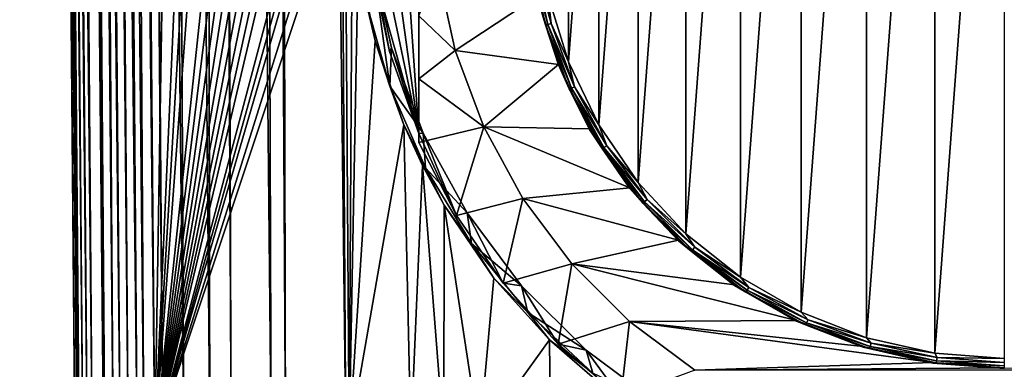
# Model space of a CAD drawing. Header units: metres. Extents: x -90 to 90, y -123 to 74.
# Tile 3 of 131: x -18 to 0, y -112 to -105. Entities that reach past the tile are written whole.
import ezdxf

# ---------------------------------------------------------------- set-up
doc = ezdxf.new("R2010")
doc.units = ezdxf.units.M
doc.layers.add('solid_11662012', color=7, linetype='CONTINUOUS')

msp = doc.modelspace()

# ---------------------------------------------------------------- linework, layer by layer
at = {"layer": 'solid_11662012'}
for points in [[(-17.461445, -113.087265, -48.751156), (-17.461445, -113.087265, -40.650002), (-18.499296, 5.838559, -40.650002)], [(-17.424213, -113.086937, -40.31786), (-18.499296, 5.838559, -40.650002), (-17.461445, -113.087265, -40.650002)], [(-17.980703, -53.586163, -48.693527), (-17.461445, -113.087265, -48.751156), (-18.499296, 5.838559, -40.650002)], [(-18.488432, 4.895641, -40.561142), (-18.499296, 5.838559, -40.650002), (-17.424213, -113.086937, -40.31786)], [(-17.380363, -113.085381, -50.02211), (-18.42732, 5.840466, -49.829792), (-18.394505, 5.841015, -50.076061)], [(-17.980703, -53.586163, -48.693527), (-18.42732, 5.840466, -49.829792), (-17.461445, -113.087265, -48.751156)], [(-17.405481, -113.085793, -49.807739), (-17.461445, -113.087265, -48.751156), (-18.42732, 5.840466, -49.829792)], [(-17.380363, -113.085381, -50.02211), (-17.405481, -113.085793, -49.807739), (-18.42732, 5.840466, -49.829792)], [(-17.229906, -113.083244, -50.890713), (-18.394505, 5.841015, -50.076061), (-18.210295, 5.843629, -51.018921)], [(-17.380363, -113.085381, -50.02211), (-18.394505, 5.841015, -50.076061), (-17.229906, -113.083244, -50.890713)], [(-17.139853, -113.082108, -51.266918), (-18.210295, 5.843629, -51.018921), (-18.082304, 5.845249, -51.489803)], [(-17.139853, -113.082108, -51.266918), (-17.229906, -113.083244, -50.890713), (-18.210295, 5.843629, -51.018921)], [(-16.924417, -113.079552, -51.984272), (-18.082304, 5.845249, -51.489803), (-17.851381, 5.847994, -52.173176)], [(-17.139853, -113.082108, -51.266918), (-18.082304, 5.845249, -51.489803), (-16.924417, -113.079552, -51.984272)], [(-16.743069, -113.077522, -52.473057), (-17.851381, 5.847994, -52.173176), (-17.569237, 5.851171, -52.843639)], [(-16.743069, -113.077522, -52.473057), (-16.924417, -113.079552, -51.984272), (-17.851381, 5.847994, -52.173176)], [(-16.463842, -113.074509, -53.105251), (-17.569237, 5.851171, -52.843639), (-17.355827, 5.853495, -53.275688)], [(-16.743069, -113.077522, -52.473057), (-17.569237, 5.851171, -52.843639), (-16.463842, -113.074509, -53.105251)], [(-16.167419, -113.071396, -53.671272), (-17.355827, 5.853495, -53.275688), (-16.866058, 5.858659, -54.1092)], [(-16.167419, -113.071396, -53.671272), (-16.463842, -113.074509, -53.105251), (-17.355827, 5.853495, -53.275688)], [(-15.808626, -113.067734, -54.258095), (-16.866058, 5.858659, -54.1092), (-16.730871, 5.860054, -54.310352)], [(-16.167419, -113.071396, -53.671272), (-16.866058, 5.858659, -54.1092), (-15.808626, -113.067734, -54.258095)], [(-15.416077, -113.063782, -54.81134), (-16.730871, 5.860054, -54.310352), (-15.985646, 5.867573, -55.262051)], [(-15.416077, -113.063782, -54.81134), (-15.808626, -113.067734, -54.258095), (-16.730871, 5.860054, -54.310352)], [(-14.926398, -113.058884, -55.405231), (-15.985646, 5.867573, -55.262051), (-15.131041, 5.875944, -56.116871)], [(-15.416077, -113.063782, -54.81134), (-15.985646, 5.867573, -55.262051), (-14.926398, -113.058884, -55.405231)], [(-14.524571, -113.054977, -55.830326), (-15.131041, 5.875944, -56.116871), (-14.952001, 5.877672, -56.271763)], [(-14.524571, -113.054977, -55.830326), (-14.926398, -113.058884, -55.405231), (-15.131041, 5.875944, -56.116871)], [(-13.771912, -113.047821, -56.50877), (-14.952001, 5.877672, -56.271763), (-14.179542, 5.885043, -56.862328)], [(-14.524571, -113.054977, -55.830326), (-14.952001, 5.877672, -56.271763), (-13.771912, -113.047821, -56.50877)], [(-13.505107, -113.045288, -56.718384), (-14.179542, 5.885043, -56.862328), (-13.781243, 5.888798, -57.12344)], [(-13.505107, -113.045288, -56.718384), (-13.771912, -113.047821, -56.50877), (-14.179542, 5.885043, -56.862328)], [(-12.372658, -113.034729, -57.462215), (-13.781243, 5.888798, -57.12344), (-13.145052, 5.894739, -57.48753)], [(-13.505107, -113.045288, -56.718384), (-13.781243, 5.888798, -57.12344), (-12.372658, -113.034729, -57.462215)], [(-12.372658, -113.034729, -57.462215), (-13.145052, 5.894739, -57.48753), (-12.309244, -113.034111, -57.497665)], [(-12.249502, -102.447067, -57.570297), (-12.309244, -113.034111, -57.497665), (-13.145052, 5.894739, -57.48753)], [(-18.472826, 3.981299, -40.474854), (-18.488432, 4.895641, -40.561142), (-17.424213, -113.086937, -40.31786)], [(-18.452894, 3.095529, -40.391388), (-18.472826, 3.981299, -40.474854), (-17.424213, -113.086937, -40.31786)], [(-18.415855, 1.821661, -40.272099), (-18.452894, 3.095529, -40.391388), (-17.424213, -113.086937, -40.31786)], [(-18.415855, 1.821661, -40.272099), (-17.424213, -113.086937, -40.31786), (-17.313488, -113.085976, -40.000389)], [(-18.371523, 0.613477, -40.160343), (-18.415855, 1.821661, -40.272099), (-17.313488, -113.085976, -40.000389)], [(-18.320587, -0.539174, -40.055023), (-18.371523, 0.613477, -40.160343), (-17.313488, -113.085976, -40.000389)], [(-18.264065, -1.636235, -39.956398), (-18.320587, -0.539174, -40.055023), (-17.313488, -113.085976, -40.000389)], [(-18.264065, -1.636235, -39.956398), (-17.313488, -113.085976, -40.000389), (-17.134834, -113.084412, -39.715553)], [(-18.202646, -2.681697, -39.864223), (-18.264065, -1.636235, -39.956398), (-17.134834, -113.084412, -39.715553)], [(-18.136782, -3.680289, -39.778095), (-18.202646, -2.681697, -39.864223), (-17.134834, -113.084412, -39.715553)], [(-18.067282, -4.631138, -39.698227), (-18.136782, -3.680289, -39.778095), (-17.134834, -113.084412, -39.715553)], [(-18.067282, -4.631138, -39.698227), (-17.134834, -113.084412, -39.715553), (-16.897228, -113.082344, -39.477673)], [(-17.99431, -5.540226, -39.624115), (-18.067282, -4.631138, -39.698227), (-16.897228, -113.082344, -39.477673)], [(-17.91853, -6.406679, -39.555885), (-17.99431, -5.540226, -39.624115), (-16.897228, -113.082344, -39.477673)], [(-17.840227, -7.233474, -39.493317), (-17.91853, -6.406679, -39.555885), (-16.897228, -113.082344, -39.477673)], [(-17.718927, -8.401394, -39.409924), (-17.840227, -7.233474, -39.493317), (-16.897228, -113.082344, -39.477673)], [(-17.718927, -8.401394, -39.409924), (-16.897228, -113.082344, -39.477673), (-16.612606, -113.079857, -39.298695)], [(-17.594036, -9.486814, -39.338791), (-17.718927, -8.401394, -39.409924), (-16.612606, -113.079857, -39.298695)], [(-17.466734, -10.492308, -39.279629), (-17.594036, -9.486814, -39.338791), (-16.612606, -113.079857, -39.298695)], [(-17.466734, -10.492308, -39.279629), (-16.612606, -113.079857, -39.298695), (-16.295271, -113.077087, -39.187607)], [(-17.337831, -11.42347, -39.232021), (-17.466734, -10.492308, -39.279629), (-16.295271, -113.077087, -39.187607)], [(-17.20822, -12.283577, -39.195618), (-17.337831, -11.42347, -39.232021), (-16.295271, -113.077087, -39.187607)], [(-17.07868, -13.075923, -39.170059), (-17.20822, -12.283577, -39.195618), (-16.295271, -113.077087, -39.187607)], [(-17.07868, -13.075923, -39.170059), (-16.295271, -113.077087, -39.187607), (-15.961503, -113.074173, -39.150002)], [(-16.94964, -13.806651, -39.154957), (-17.07868, -13.075923, -39.170059), (-15.961503, -113.074173, -39.150002)], [(-16.94964, -13.806651, -39.154957), (-15.961503, -113.074173, -39.150002), (-16.821955, -14.476129, -39.150002)], [(-14.38139, -16.258156, -39.150002), (-16.821955, -14.476129, -39.150002), (-15.961503, -113.074173, -39.150002)], [(-15.961503, -113.074173, -39.150002), (15.961503, -113.074173, -39.150002), (16.821955, -14.476129, -39.150002)], [(14.38139, -16.258156, -39.150002), (-15.961503, -113.074173, -39.150002), (16.821955, -14.476129, -39.150002)], [(-11.740017, -17.757565, -39.150002), (-14.38139, -16.258156, -39.150002), (-15.961503, -113.074173, -39.150002)], [(14.38139, -16.258156, -39.150002), (11.740017, -17.757565, -39.150002), (-15.961503, -113.074173, -39.150002)], [(-10.357509, -18.392044, -39.150002), (-11.740017, -17.757565, -39.150002), (-15.961503, -113.074173, -39.150002)], [(11.740017, -17.757565, -39.150002), (10.357509, -18.392044, -39.150002), (-15.961503, -113.074173, -39.150002)], [(-8.941588, -18.9459, -39.150002), (-10.357509, -18.392044, -39.150002), (-15.961503, -113.074173, -39.150002)], [(10.357509, -18.392044, -39.150002), (8.941588, -18.9459, -39.150002), (-15.961503, -113.074173, -39.150002)], [(-6.028084, -19.805273, -39.150002), (-8.941588, -18.9459, -39.150002), (-15.961503, -113.074173, -39.150002)], [(8.941588, -18.9459, -39.150002), (6.028084, -19.805273, -39.150002), (-15.961503, -113.074173, -39.150002)], [(-4.538603, -20.108446, -39.150002), (-6.028084, -19.805273, -39.150002), (-15.961503, -113.074173, -39.150002)], [(6.028084, -19.805273, -39.150002), (4.538603, -20.108446, -39.150002), (-15.961503, -113.074173, -39.150002)], [(-3.033897, -20.325756, -39.150002), (-4.538603, -20.108446, -39.150002), (-15.961503, -113.074173, -39.150002)], [(4.538603, -20.108446, -39.150002), (3.033897, -20.325756, -39.150002), (-15.961503, -113.074173, -39.150002)], [(-1.51937, -20.456408, -39.150002), (-3.033897, -20.325756, -39.150002), (-15.961503, -113.074173, -39.150002)], [(3.033897, -20.325756, -39.150002), (1.51937, -20.456408, -39.150002), (-15.961503, -113.074173, -39.150002)], [(0, -20.499998, -39.150002), (-1.51937, -20.456408, -39.150002), (-15.961503, -113.074173, -39.150002)], [(1.51937, -20.456408, -39.150002), (0, -20.499998, -39.150002), (-15.961503, -113.074173, -39.150002)], [(-1.306296, -111.433746, -64.875084), (-1.306346, -94.052605, -65.785995), (0, -93.955231, -65.7911)], [(-1.306296, -111.433746, -64.875084), (0, -93.955231, -65.7911), (0, -111.531113, -64.86998)], [(-2.589638, -111.141983, -64.890373), (-2.589697, -94.344376, -65.770699), (-1.306346, -94.052605, -65.785995)], [(-1.306296, -111.433746, -64.875084), (-2.589638, -111.141983, -64.890373), (-1.306346, -94.052605, -65.785995)], [(-3.814401, -110.662643, -64.915497), (-3.814464, -94.82373, -65.745583), (-2.589697, -94.344376, -65.770699)], [(-2.589638, -111.141983, -64.890373), (-3.814401, -110.662643, -64.915497), (-2.589697, -94.344376, -65.770699)], [(-4.954244, -110.006126, -64.949905), (-4.954308, -95.480255, -65.711174), (-3.814464, -94.82373, -65.745583)], [(-3.814401, -110.662643, -64.915497), (-4.954244, -110.006126, -64.949905), (-3.814464, -94.82373, -65.745583)], [(-5.983296, -109.187241, -64.992821), (-5.983349, -96.299149, -65.668259), (-4.954308, -95.480255, -65.711174)], [(-4.954244, -110.006126, -64.949905), (-5.983296, -109.187241, -64.992821), (-4.954308, -95.480255, -65.711174)], [(-6.878541, -108.224335, -65.043282), (-6.878582, -97.262062, -65.61779), (-5.983349, -96.299149, -65.668259)], [(-5.983296, -109.187241, -64.992821), (-6.878541, -108.224335, -65.043282), (-5.983349, -96.299149, -65.668259)], [(-7.620058, -107.138809, -65.100174), (-7.62009, -98.347588, -65.560905), (-6.878582, -97.262062, -65.61779)], [(-6.878541, -108.224335, -65.043282), (-7.620058, -107.138809, -65.100174), (-6.878582, -97.262062, -65.61779)], [(-11, -97.728867, -61.287426), (-11, -107.307388, -60.785439), (-11.552058, -99.274506, -61.206425)], [(-11, -97.728867, -61.287426), (-11, -107.473724, -63.959393), (-11, -107.307388, -60.785439)], [(-11, -106.2761, -64.271339), (-11, -107.473724, -63.959393), (-11, -97.728867, -61.287426)], [(-11, -105.090378, -64.514473), (-11, -106.2761, -64.271339), (-11, -97.728867, -61.287426)], [(-8.191165, -105.955093, -65.162209), (-8.191189, -99.531303, -65.498863), (-7.62009, -98.347588, -65.560905)], [(-7.620058, -107.138809, -65.100174), (-8.191165, -105.955093, -65.162209), (-7.62009, -98.347588, -65.560905)], [(-11.552058, -99.274506, -61.206425), (-11, -107.307388, -60.785439), (-11.887486, -100.880966, -61.122231)], [(-8.191165, -105.955093, -65.162209), (-8.57918, -104.699478, -65.228012), (-8.191189, -99.531303, -65.498863)], [(-11.887486, -100.880966, -61.122231), (-11, -107.307388, -60.785439), (-12.000002, -102.518127, -61.036434)], [(-12.249502, -102.447067, -57.570297), (-12.13777, -103.995926, -57.623306), (-12.309244, -113.034111, -57.497665)], [(-12.000002, -102.518127, -61.036434), (-11, -107.307388, -60.785439), (-11.887486, -104.155289, -60.950634)], [(-12.13777, -103.995926, -57.623306), (-11.820866, -105.565605, -57.775288), (-12.309244, -113.034111, -57.497665)], [(-11.993794, -104.808105, -57.111206), (-11.820866, -105.565605, -57.775288), (-12.13777, -103.995926, -57.623306)], [(-11.87786, -104.024666, -57.152264), (-11.542562, -106.41626, -57.026924), (-11.993794, -104.808105, -57.111206)], [(-11.887486, -104.155289, -60.950634), (-11.552058, -105.761749, -60.86644), (-11.87786, -104.024666, -57.152264)], [(-11.87786, -104.024666, -57.152264), (-11.513906, -105.695435, -57.064701), (-11.542562, -106.41626, -57.026924)], [(-11.552058, -105.761749, -60.86644), (-11.513906, -105.695435, -57.064701), (-11.87786, -104.024666, -57.152264)], [(-8.850355, -104.010857, -65.205498), (-8.579178, -105.25573, -65.140259), (-8.893324, -104.013626, -65.140327)], [(-8.893324, -104.013626, -65.140327), (-8.62083, -105.264542, -65.074768), (-8.774351, -104.732651, -65.026001)], [(-8.579178, -105.25573, -65.140259), (-8.62083, -105.264542, -65.074768), (-8.893324, -104.013626, -65.140327)], [(-8.786042, -104.003891, -65.249283), (-8.516835, -105.239716, -65.184517), (-8.850355, -104.010857, -65.205498)], [(-8.516835, -105.239716, -65.184517), (-8.579178, -105.25573, -65.140259), (-8.850355, -104.010857, -65.205498)], [(-8.786042, -104.003891, -65.249283), (-8.57918, -104.699478, -65.228012), (-8.516835, -105.239716, -65.184517)], [(-11.887486, -104.155289, -60.950634), (-11, -107.307388, -60.785439), (-11.552058, -105.761749, -60.86644)], [(-10.640582, -104.250023, -64.851021), (-10.314548, -105.746712, -64.772583), (-11, -105.090378, -64.514473)], [(-8.774347, -104.722198, -64.826271), (-10.314548, -105.746712, -64.772583), (-10.640582, -104.250023, -64.851021)], [(-8.516835, -105.239716, -65.184517), (-8.57918, -104.699478, -65.228012), (-8.191165, -105.955093, -65.162209)], [(-11.993794, -104.808105, -57.111206), (-11.542562, -106.41626, -57.026924), (-11.820866, -105.565605, -57.775288)], [(-8.774347, -104.722198, -64.826271), (-8.377872, -106.005783, -64.759003), (-10.314548, -105.746712, -64.772583)], [(-8.774351, -104.732651, -65.026001), (-8.377864, -106.016266, -64.958733), (-8.774347, -104.722198, -64.826271)], [(-8.62083, -105.264542, -65.074768), (-8.377864, -106.016266, -64.958733), (-8.774351, -104.732651, -65.026001)], [(-8.377864, -106.016266, -64.958733), (-8.377872, -106.005783, -64.759003), (-8.774347, -104.722198, -64.826271)], [(-10.314548, -105.746712, -64.772583), (-11, -106.2761, -64.271339), (-11, -105.090378, -64.514473)], [(-8.579178, -105.25573, -65.140259), (-8.133352, -106.449394, -65.077698), (-8.62083, -105.264542, -65.074768)], [(-8.516835, -105.239716, -65.184517), (-8.07425, -106.424713, -65.122414), (-8.579178, -105.25573, -65.140259)], [(-8.07425, -106.424713, -65.122414), (-8.133352, -106.449394, -65.077698), (-8.579178, -105.25573, -65.140259)], [(-8.516835, -105.239716, -65.184517), (-8.191165, -105.955093, -65.162209), (-8.07425, -106.424713, -65.122414)], [(-8.62083, -105.264542, -65.074768), (-8.172839, -106.464005, -65.011909), (-8.377864, -106.016266, -64.958733)], [(-8.133352, -106.449394, -65.077698), (-8.172839, -106.464005, -65.011909), (-8.62083, -105.264542, -65.074768)], [(-11.820866, -105.565605, -57.775288), (-11.281621, -107.13961, -58.008377), (-12.309244, -113.034111, -57.497665)], [(-11.542562, -106.41626, -57.026924), (-11.281621, -107.13961, -58.008377), (-11.820866, -105.565605, -57.775288)], [(-11.552058, -105.761749, -60.86644), (-11, -107.307388, -60.785439), (-11.513906, -105.695435, -57.064701)], [(-11.513906, -105.695435, -57.064701), (-10.915595, -107.297371, -56.980747), (-11.542562, -106.41626, -57.026924)], [(-11, -107.307388, -60.785439), (-10.915595, -107.297371, -56.980747), (-11.513906, -105.695435, -57.064701)], [(-10.314548, -105.746712, -64.772583), (-9.778544, -107.181831, -64.697372), (-11, -106.2761, -64.271339)], [(-8.377872, -106.005783, -64.759003), (-9.778544, -107.181831, -64.697372), (-10.314548, -105.746712, -64.772583)], [(-8.07425, -106.424713, -65.122414), (-8.191165, -105.955093, -65.162209), (-7.620058, -107.138809, -65.100174)], [(-8.377872, -106.005783, -64.759003), (-7.79422, -107.216087, -64.695572), (-9.778544, -107.181831, -64.697372)], [(-7.794229, -107.22654, -64.895302), (-7.79422, -107.216087, -64.695572), (-8.377872, -106.005783, -64.759003)], [(-8.377864, -106.016266, -64.958733), (-7.794229, -107.22654, -64.895302), (-8.377872, -106.005783, -64.759003)], [(-8.172839, -106.464005, -65.011909), (-7.794229, -107.22654, -64.895302), (-8.377864, -106.016266, -64.958733)], [(-9.778544, -107.181831, -64.697372), (-11, -107.473724, -63.959393), (-11, -106.2761, -64.271339)], [(-11.542562, -106.41626, -57.026924), (-10.876671, -107.947166, -56.946693), (-11.281621, -107.13961, -58.008377)], [(-10.915595, -107.297371, -56.980747), (-10.876671, -107.947166, -56.946693), (-11.542562, -106.41626, -57.026924)], [(-8.133352, -106.449394, -65.077698), (-7.521955, -107.567551, -65.019104), (-8.172839, -106.464005, -65.011909)], [(-8.172839, -106.464005, -65.011909), (-7.558475, -107.587585, -64.953018), (-7.794229, -107.22654, -64.895302)], [(-7.521955, -107.567551, -65.019104), (-7.558475, -107.587585, -64.953018), (-8.172839, -106.464005, -65.011909)], [(-8.07425, -106.424713, -65.122414), (-7.467296, -107.534737, -65.06424), (-8.133352, -106.449394, -65.077698)], [(-7.467296, -107.534737, -65.06424), (-7.521955, -107.567551, -65.019104), (-8.133352, -106.449394, -65.077698)], [(-8.07425, -106.424713, -65.122414), (-7.620058, -107.138809, -65.100174), (-7.467296, -107.534737, -65.06424)], [(-11.281621, -107.13961, -58.008377), (-11.15067, -113.023468, -58.045879), (-12.309244, -113.034111, -57.497665)], [(-11.281621, -107.13961, -58.008377), (-10.928744, -107.908051, -58.142555), (-11.15067, -113.023468, -58.045879)], [(-10.876671, -107.947166, -56.946693), (-10.928744, -107.908051, -58.142555), (-11.281621, -107.13961, -58.008377)], [(-9.778544, -107.181831, -64.697372), (-10.292552, -108.845566, -63.887501), (-11, -107.473724, -63.959393)], [(-9.778544, -107.181831, -64.697372), (-9.043478, -108.526154, -64.626915), (-10.292552, -108.845566, -63.887501)], [(-7.036494, -108.325943, -64.637413), (-9.043478, -108.526154, -64.626915), (-9.778544, -107.181831, -64.697372)], [(-7.79422, -107.216087, -64.695572), (-7.036494, -108.325943, -64.637413), (-9.778544, -107.181831, -64.697372)], [(-7.794229, -107.22654, -64.895302), (-7.036483, -108.336418, -64.837135), (-7.79422, -107.216087, -64.695572)], [(-7.558475, -107.587585, -64.953018), (-7.036483, -108.336418, -64.837135), (-7.794229, -107.22654, -64.895302)], [(-7.036483, -108.336418, -64.837135), (-7.036494, -108.325943, -64.637413), (-7.79422, -107.216087, -64.695572)], [(-7.467296, -107.534737, -65.06424), (-7.620058, -107.138809, -65.100174), (-6.878541, -108.224335, -65.043282)], [(-11, -107.307388, -60.785439), (-10.292552, -108.845566, -63.887501), (-10.915595, -107.297371, -56.980747)], [(-11, -107.307388, -60.785439), (-11, -107.473724, -63.959393), (-10.292552, -108.845566, -63.887501)], [(-10.915595, -107.297371, -56.980747), (-10.095026, -108.798073, -56.9021), (-10.876671, -107.947166, -56.946693)], [(-10.292552, -108.845566, -63.887501), (-10.095026, -108.798073, -56.9021), (-10.915595, -107.297371, -56.980747)], [(-7.521955, -107.567551, -65.019104), (-6.757433, -108.587433, -64.965652), (-7.558475, -107.587585, -64.953018)], [(-7.558475, -107.587585, -64.953018), (-6.790241, -108.612419, -64.899315), (-7.036483, -108.336418, -64.837135)], [(-6.757433, -108.587433, -64.965652), (-6.790241, -108.612419, -64.899315), (-7.558475, -107.587585, -64.953018)], [(-7.467296, -107.534737, -65.06424), (-6.708329, -108.547211, -65.011177), (-7.521955, -107.567551, -65.019104)], [(-6.708329, -108.547211, -65.011177), (-6.757433, -108.587433, -64.965652), (-7.521955, -107.567551, -65.019104)], [(-7.467296, -107.534737, -65.06424), (-6.878541, -108.224335, -65.043282), (-6.708329, -108.547211, -65.011177)], [(-10.928744, -107.908051, -58.142555), (-10.529027, -113.017853, -58.269138), (-11.15067, -113.023468, -58.045879)], [(-10.928744, -107.908051, -58.142555), (-10.524302, -108.651299, -58.27874), (-10.529027, -113.017853, -58.269138)], [(-10.876671, -107.947166, -56.946693), (-10.524302, -108.651299, -58.27874), (-10.928744, -107.908051, -58.142555)], [(-10.876671, -107.947166, -56.946693), (-10.008006, -109.373734, -56.871929), (-10.524302, -108.651299, -58.27874)], [(-10.095026, -108.798073, -56.9021), (-10.008006, -109.373734, -56.871929), (-10.876671, -107.947166, -56.946693)], [(-7.036494, -108.325943, -64.637413), (-6.121545, -109.310669, -64.5858), (-9.043478, -108.526154, -64.626915)], [(-6.121555, -109.321129, -64.78553), (-6.121545, -109.310669, -64.5858), (-7.036494, -108.325943, -64.637413)], [(-7.036483, -108.336418, -64.837135), (-6.121555, -109.321129, -64.78553), (-7.036494, -108.325943, -64.637413)], [(-6.790241, -108.612419, -64.899315), (-6.121555, -109.321129, -64.78553), (-7.036483, -108.336418, -64.837135)], [(-6.708329, -108.547211, -65.011177), (-6.878541, -108.224335, -65.043282), (-5.983296, -109.187241, -64.992821)], [(-9.043478, -108.526154, -64.626915), (-9.414525, -110.11515, -63.820965), (-10.292552, -108.845566, -63.887501)], [(-9.043478, -108.526154, -64.626915), (-8.124311, -109.752342, -64.562653), (-9.414525, -110.11515, -63.820965)], [(-6.121545, -109.310669, -64.5858), (-8.124311, -109.752342, -64.562653), (-9.043478, -108.526154, -64.626915)], [(-6.757433, -108.587433, -64.965652), (-5.85535, -109.488281, -64.918442), (-6.790241, -108.612419, -64.899315)], [(-6.708329, -108.547211, -65.011177), (-5.8128, -109.441513, -64.96431), (-6.757433, -108.587433, -64.965652)], [(-5.8128, -109.441513, -64.96431), (-5.85535, -109.488281, -64.918442), (-6.757433, -108.587433, -64.965652)], [(-6.708329, -108.547211, -65.011177), (-5.983296, -109.187241, -64.992821), (-5.8128, -109.441513, -64.96431)], [(-10.524302, -108.651299, -58.27874), (-9.861487, -113.011871, -58.458961), (-10.529027, -113.017853, -58.269138)], [(-10.524302, -108.651299, -58.27874), (-9.587906, -110.021591, -58.525345), (-9.861487, -113.011871, -58.458961)], [(-10.008006, -109.373734, -56.871929), (-9.587906, -110.021591, -58.525345), (-10.524302, -108.651299, -58.27874)], [(-6.790241, -108.612419, -64.899315), (-5.883777, -109.517647, -64.851875), (-6.121555, -109.321129, -64.78553)], [(-5.85535, -109.488281, -64.918442), (-5.883777, -109.517647, -64.851875), (-6.790241, -108.612419, -64.899315)], [(-10.292552, -108.845566, -63.887501), (-9.414525, -110.11515, -63.820965), (-10.095026, -108.798073, -56.9021)], [(-10.095026, -108.798073, -56.9021), (-9.068998, -110.166801, -56.830368), (-10.008006, -109.373734, -56.871929)], [(-9.414525, -110.11515, -63.820965), (-9.068998, -110.166801, -56.830368), (-10.095026, -108.798073, -56.9021)], [(-6.121545, -109.310669, -64.5858), (-5.06989, -110.148186, -64.541908), (-8.124311, -109.752342, -64.562653)], [(-6.121555, -109.321129, -64.78553), (-5.06988, -110.158661, -64.741638), (-6.121545, -109.310669, -64.5858)], [(-5.883777, -109.517647, -64.851875), (-5.06988, -110.158661, -64.741638), (-6.121555, -109.321129, -64.78553)], [(-5.06988, -110.158661, -64.741638), (-5.06989, -110.148186, -64.541908), (-6.121545, -109.310669, -64.5858)], [(-5.8128, -109.441513, -64.96431), (-5.983296, -109.187241, -64.992821), (-4.954244, -110.006126, -64.949905)], [(-10.008006, -109.373734, -56.871929), (-8.952531, -110.669296, -56.804031), (-9.587906, -110.021591, -58.525345)], [(-9.068998, -110.166801, -56.830368), (-8.952531, -110.669296, -56.804031), (-10.008006, -109.373734, -56.871929)], [(-5.85535, -109.488281, -64.918442), (-4.834067, -110.251755, -64.878426), (-5.883777, -109.517647, -64.851875)], [(-5.8128, -109.441513, -64.96431), (-4.79894, -110.19944, -64.924591), (-5.85535, -109.488281, -64.918442)], [(-4.79894, -110.19944, -64.924591), (-4.834067, -110.251755, -64.878426), (-5.85535, -109.488281, -64.918442)], [(-5.8128, -109.441513, -64.96431), (-4.954244, -110.006126, -64.949905), (-4.79894, -110.19944, -64.924591)], [(-5.883777, -109.517647, -64.851875), (-4.857537, -110.284828, -64.811668), (-5.06988, -110.158661, -64.741638)], [(-4.834067, -110.251755, -64.878426), (-4.857537, -110.284828, -64.811668), (-5.883777, -109.517647, -64.851875)], [(-8.124311, -109.752342, -64.562653), (-8.380338, -111.261635, -63.76088), (-9.414525, -110.11515, -63.820965)], [(-8.124311, -109.752342, -64.562653), (-7.039754, -110.835411, -64.505898), (-8.380338, -111.261635, -63.76088)], [(-3.904946, -110.819847, -64.506706), (-7.039754, -110.835411, -64.505898), (-8.124311, -109.752342, -64.562653)], [(-5.06989, -110.148186, -64.541908), (-3.904946, -110.819847, -64.506706), (-8.124311, -109.752342, -64.562653)], [(-9.587906, -110.021591, -58.525345), (-8.545914, -111.183983, -58.692238), (-9.861487, -113.011871, -58.458961)], [(-8.952531, -110.669296, -56.804031), (-8.545914, -111.183983, -58.692238), (-9.587906, -110.021591, -58.525345)], [(-4.79894, -110.19944, -64.924591), (-4.954244, -110.006126, -64.949905), (-3.814401, -110.662643, -64.915497)], [(-9.414525, -110.11515, -63.820965), (-8.380338, -111.261635, -63.76088), (-9.068998, -110.166801, -56.830368)], [(-9.068998, -110.166801, -56.830368), (-7.858339, -111.375809, -56.767006), (-8.952531, -110.669296, -56.804031)], [(-8.380338, -111.261635, -63.76088), (-7.858339, -111.375809, -56.767006), (-9.068998, -110.166801, -56.830368)], [(-3.904954, -110.830307, -64.706436), (-3.904946, -110.819847, -64.506706), (-5.06989, -110.148186, -64.541908)], [(-5.06988, -110.158661, -64.741638), (-3.904954, -110.830307, -64.706436), (-5.06989, -110.148186, -64.541908)], [(-4.857537, -110.284828, -64.811668), (-3.904954, -110.830307, -64.706436), (-5.06988, -110.158661, -64.741638)], [(-4.834067, -110.251755, -64.878426), (-3.714378, -110.862312, -64.846428), (-4.857537, -110.284828, -64.811668)], [(-4.79894, -110.19944, -64.924591), (-3.687386, -110.805565, -64.892822), (-4.834067, -110.251755, -64.878426)], [(-3.687386, -110.805565, -64.892822), (-3.714378, -110.862312, -64.846428), (-4.834067, -110.251755, -64.878426)], [(-4.79894, -110.19944, -64.924591), (-3.814401, -110.662643, -64.915497), (-3.687386, -110.805565, -64.892822)], [(-4.857537, -110.284828, -64.811668), (-3.732411, -110.898346, -64.77951), (-3.904954, -110.830307, -64.706436)], [(-3.714378, -110.862312, -64.846428), (-3.732411, -110.898346, -64.77951), (-4.857537, -110.284828, -64.811668)], [(-8.952531, -110.669296, -56.804031), (-7.730769, -111.808731, -56.744316), (-8.545914, -111.183983, -58.692238)], [(-7.858339, -111.375809, -56.767006), (-7.730769, -111.808731, -56.744316), (-8.952531, -110.669296, -56.804031)], [(-3.687386, -110.805565, -64.892822), (-3.814401, -110.662643, -64.915497), (-2.589638, -111.141983, -64.890373)], [(-3.687386, -110.805565, -64.892822), (-2.500768, -111.247543, -64.869659), (-3.714378, -110.862312, -64.846428)], [(-3.687386, -110.805565, -64.892822), (-2.589638, -111.141983, -64.890373), (-2.500768, -111.247543, -64.869659)], [(-7.039754, -110.835411, -64.505898), (-7.2072, -112.265915, -63.708248), (-8.380338, -111.261635, -63.76088)], [(-7.039754, -110.835411, -64.505898), (-5.811892, -111.753319, -64.457787), (-7.2072, -112.265915, -63.708248)], [(-3.904946, -110.819847, -64.506706), (-2.652802, -111.3106, -64.480988), (-7.039754, -110.835411, -64.505898)], [(-1.341377, -111.60952, -64.465324), (-5.811892, -111.753319, -64.457787), (-7.039754, -110.835411, -64.505898)], [(-2.652802, -111.3106, -64.480988), (-1.341377, -111.60952, -64.465324), (-7.039754, -110.835411, -64.505898)], [(-3.904954, -110.830307, -64.706436), (-2.652797, -111.321075, -64.680717), (-3.904946, -110.819847, -64.506706)], [(-3.732411, -110.898346, -64.77951), (-2.652797, -111.321075, -64.680717), (-3.904954, -110.830307, -64.706436)], [(-2.652797, -111.321075, -64.680717), (-2.652802, -111.3106, -64.480988), (-3.904946, -110.819847, -64.506706)], [(-3.714378, -110.862312, -64.846428), (-2.519074, -111.307526, -64.823097), (-3.732411, -110.898346, -64.77951)], [(-3.732411, -110.898346, -64.77951), (-2.531304, -111.345726, -64.756065), (-2.652797, -111.321075, -64.680717)], [(-2.519074, -111.307526, -64.823097), (-2.531304, -111.345726, -64.756065), (-3.732411, -110.898346, -64.77951)], [(-2.500768, -111.247543, -64.869659), (-2.519074, -111.307526, -64.823097), (-3.714378, -110.862312, -64.846428)], [(-2.500768, -111.247543, -64.869659), (-2.589638, -111.141983, -64.890373), (-1.306296, -111.433746, -64.875084)], [(-8.545914, -111.183983, -58.692238), (-8.527802, -113, -58.69418), (-9.861487, -113.011871, -58.458961)], [(-7.414577, -112.165833, -58.80566), (-8.527802, -113, -58.69418), (-8.545914, -111.183983, -58.692238)], [(-7.414577, -112.165833, -58.80566), (-8.545914, -111.183983, -58.692238), (-7.730769, -111.808731, -56.744316)], [(-8.380338, -111.261635, -63.76088), (-7.2072, -112.265915, -63.708248), (-7.858339, -111.375809, -56.767006)], [(-1.34138, -111.619987, -64.665054), (-1.341377, -111.60952, -64.465324), (-2.652802, -111.3106, -64.480988)], [(-2.652797, -111.321075, -64.680717), (-1.34138, -111.619987, -64.665054), (-2.652802, -111.3106, -64.480988)], [(-2.531304, -111.345726, -64.756065), (-1.34138, -111.619987, -64.665054), (-2.652797, -111.321075, -64.680717)], [(-2.519074, -111.307526, -64.823097), (-1.272489, -111.578331, -64.808907), (-2.531304, -111.345726, -64.756065)], [(-2.531304, -111.345726, -64.756065), (-1.278667, -111.617844, -64.741806), (-1.34138, -111.619987, -64.665054)], [(-1.272489, -111.578331, -64.808907), (-1.278667, -111.617844, -64.741806), (-2.531304, -111.345726, -64.756065)], [(-2.500768, -111.247543, -64.869659), (-1.263242, -111.51638, -64.855568), (-2.519074, -111.307526, -64.823097)], [(-1.263242, -111.51638, -64.855568), (-1.272489, -111.578331, -64.808907), (-2.519074, -111.307526, -64.823097)], [(-2.500768, -111.247543, -64.869659), (-1.306296, -111.433746, -64.875084), (-1.263242, -111.51638, -64.855568)], [(-7.858339, -111.375809, -56.767006), (-6.487671, -112.400467, -56.713306), (-7.730769, -111.808731, -56.744316)], [(-7.2072, -112.265915, -63.708248), (-6.487671, -112.400467, -56.713306), (-7.858339, -111.375809, -56.767006)], [(-1.263242, -111.51638, -64.855568), (-1.306296, -111.433746, -64.875084), (0, -111.531113, -64.86998)], [(-1.263242, -111.51638, -64.855568), (0, -111.606606, -64.850845), (-1.272489, -111.578331, -64.808907)], [(-1.263242, -111.51638, -64.855568), (0, -111.531113, -64.86998), (0, -111.606606, -64.850845)], [(-1.341377, -111.60952, -64.465324), (0, -111.7099, -64.460068), (-5.811892, -111.753319, -64.457787)], [(0, -111.7099, -64.460068), (5.811882, -111.753326, -64.457787), (-5.811892, -111.753319, -64.457787)], [(-1.34138, -111.619987, -64.665054), (0, -111.720367, -64.65979), (-1.341377, -111.60952, -64.465324)], [(-1.278667, -111.617844, -64.741806), (0, -111.709175, -64.737015), (-1.34138, -111.619987, -64.665054)], [(-1.34138, -111.619987, -64.665054), (0, -111.709175, -64.737015), (0, -111.720367, -64.65979)], [(0, -111.720367, -64.65979), (0, -111.7099, -64.460068), (-1.341377, -111.60952, -64.465324)], [(-1.272489, -111.578331, -64.808907), (0, -111.66922, -64.804138), (-1.278667, -111.617844, -64.741806)], [(-1.278667, -111.617844, -64.741806), (0, -111.66922, -64.804138), (0, -111.709175, -64.737015)], [(-1.272489, -111.578331, -64.808907), (0, -111.606606, -64.850845), (0, -111.66922, -64.804138)]]:
    msp.add_3dface(points, dxfattribs=at)

doc.saveas('drawing.dxf')
